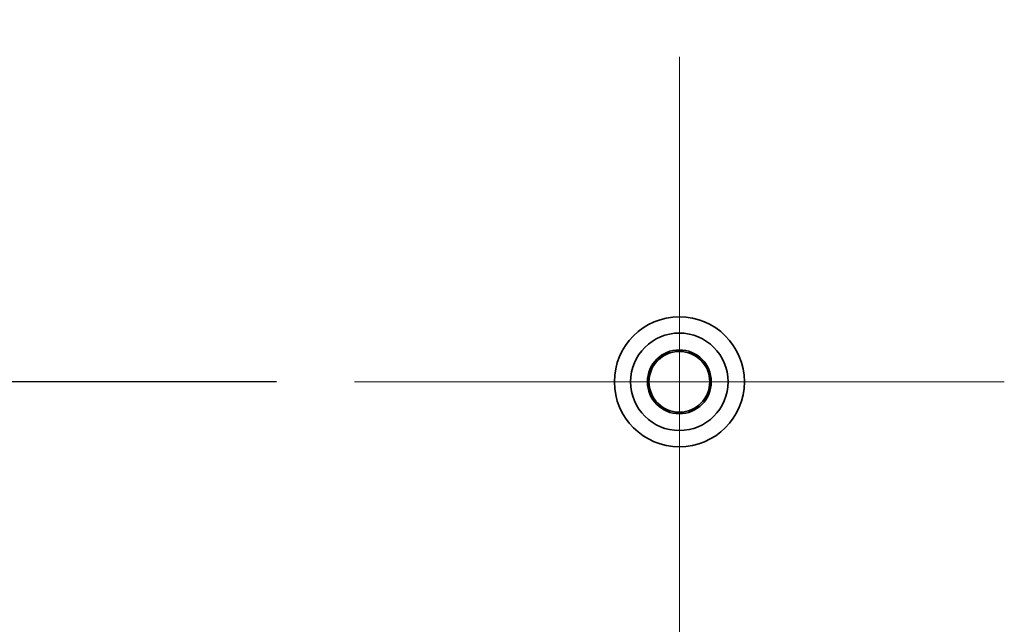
# Model space of a CAD drawing. Header units: millimetres. Extents: x 0 to 5110, y 0 to 2376.
# Tile 65 of 95: x 2511 to 2587, y 1632 to 1678. Entities that reach past the tile are written whole.
import ezdxf

# ---------------------------------------------------------------- set-up
doc = ezdxf.new("R2010")
doc.units = ezdxf.units.MM
doc.header["$LTSCALE"] = 8
for name, color, linetype, lineweight in [('Bemaßungen(ISO)', 7, 'Continuous', 18), ('Mittelpunktmarkierung(ISO)', 7, 'Continuous', 18), ('Sichtbare Kanten(ISO)', 7, 'Continuous', 35)]:
    doc.layers.add(name, color=color, linetype=linetype, lineweight=lineweight)
doc.styles.add('Aktuell-ISOGroßer Text', font='arial.ttf')
doc.dimstyles.new('X.XXXGroßer Text', dxfattribs={"dimscale": 8, "dimtxt": 3.048, "dimasz": 5, "dimexe": 3.175, "dimexo": 0.75, "dimgap": 0.762, "dimtad": 1, "dimdec": 1, "dimrnd": 1e-08, "dimzin": 12, "dimtxsty": 'Aktuell-ISOGroßer Text', "dimcen": 0.09, "dimdle": 10, "dimclrd": 256, "dimclre": 256, "dimclrt": 7, "dimadec": 0, "dimazin": 3, "dimtfac": 0.656168, "dimtdec": 1, "dimtmove": 0, "dimatfit": 3, "dimfxl": 1, "dimtolj": 1, "dimlwd": 25, "dimlwe": 25, "dimarcsym": 0})

# ---------------------------------------------------------------- blocks, each defined once
blk = doc.blocks.new('*D15')
at = {"layer": 'Bemaßungen(ISO)', "color": 250, "linetype": 'Continuous', "lineweight": 25, "true_color": 0x3f3f3f, "transparency": 16777216}
for p, q in [((2530.517, 1850.252), (2116.867, 1850.252)), ((2142.267, 1810.252), (2142.267, 1690.252)), ((2530.517, 1650.252), (2116.867, 1650.252))]:
    blk.add_line(p, q, dxfattribs=at)
at = {"layer": 'Bemaßungen(ISO)', "color": 250, "linetype": 'Continuous', "true_color": 0x3f3f3f, "transparency": 16777216}
for points in [[(2135.601, 1810.252), (2148.934, 1810.252), (2142.267, 1850.252)], [(2135.601, 1690.252), (2148.934, 1690.252), (2142.267, 1650.252)]]:
    blk.add_solid(points, dxfattribs=at)
at = {"layer": 'Defpoints', "color": 0, "linetype": 'Continuous', "transparency": 16777216}
for p in [(2536.517, 1850.252), (2142.267, 1650.252), (2536.517, 1650.252)]:
    blk.add_point(p, dxfattribs=at)
at = {"layer": 'Bemaßungen(ISO)', "color": 7, "linetype": 'Continuous', "lineweight": 25, "transparency": 16777216, "insert": (2111.272, 1723.148), "char_height": 24.384, "attachment_point": 1, "rotation": 90, "style": 'Aktuell-ISOGroßer Text'}
blk.add_mtext('\\A1;200', dxfattribs=at)

msp = doc.modelspace()

# ---------------------------------------------------------------- linework, layer by layer
at = {"layer": 'Mittelpunktmarkierung(ISO)', "linetype": 'Continuous'}
for p, q in [((2561.517, 1675.252), (2561.517, 1625.252)), ((2586.517, 1650.252), (2536.517, 1650.252))]:
    msp.add_line(p, q, dxfattribs=at)
at = {"layer": 'Sichtbare Kanten(ISO)'}
for radius in [5, 3.75, 2.458, 2.337]:
    msp.add_circle((2561.517, 1650.252), radius, dxfattribs=at)

# ---------------------------------------------------------------- dimensions: what is measured, and where the dimension line sits
at = {"layer": 'Bemaßungen(ISO)', "color": 250, "linetype": 'Continuous', "lineweight": 25, "true_color": 0x3f3f3f}
dim = msp.add_linear_dim(base=(2142.267, 1650.252), p1=(2536.517, 1850.252), p2=(2536.517, 1650.252), angle=90, dimstyle='X.XXXGroßer Text', override={"dimdec": 1, "dimtp": 0, "dimtm": 0, "dimtdec": 1, "dimtofl": 0, "dimatfit": 1}, dxfattribs=at)
dim.commit()
dim.dimension.update_dxf_attribs({"geometry": '*D15', "text_midpoint": (2142.267, 1750.252), "dimtype": 160})

doc.saveas('drawing.dxf')
